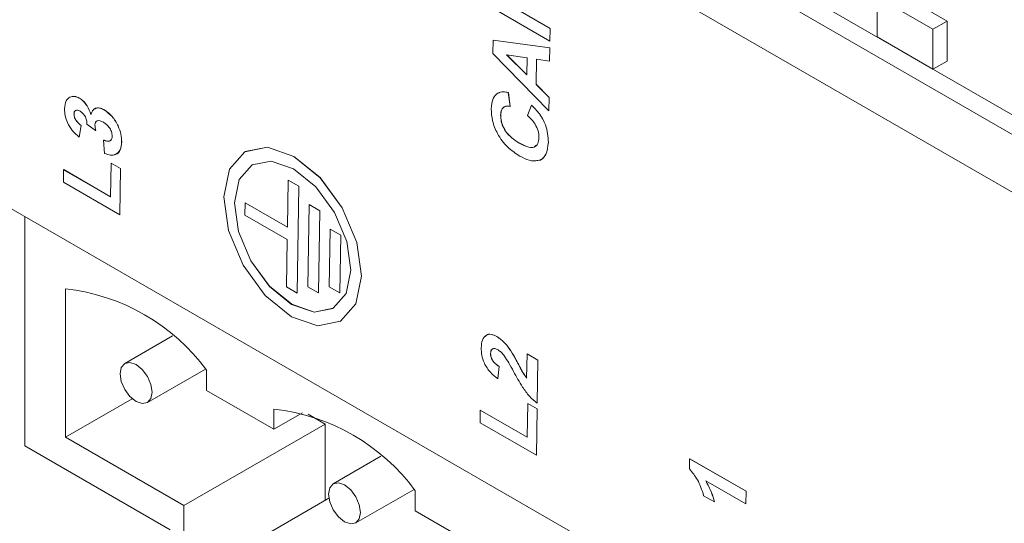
# Model space of a CAD drawing. Header units: inches. Extents: x 0.8 to 33.2, y 0.3 to 21.8.
# Tile 36 of 49: x 19.544 to 20.53, y 13.843 to 14.348. Entities that reach past the tile are written whole.
import ezdxf

# ---------------------------------------------------------------- set-up
doc = ezdxf.new("R2010")
doc.units = ezdxf.units.IN
doc.header["$MEASUREMENT"] = 0

msp = doc.modelspace()

# ---------------------------------------------------------------- linework, layer by layer
at = {"color": 7, "linetype": 'Continuous', "lineweight": 15}
for p, q in [((20.94488, 14.0175), (20.0672, 14.52417)), ((20.06158, 14.50784), (20.94457, 13.9981)), ((20.9366, 13.94472), (20.01136, 14.47885)), ((20.47238, 14.34661), (20.41651, 14.37885)), ((20.40237, 14.37069), (20.40237, 14.33068)), ((20.45823, 14.33844), (20.40237, 14.37069)), ((20.07463, 14.3266), (20.01818, 14.35919)), ((20.03829, 14.36033), (20.07482, 14.33924)), ((20.03841, 14.36034), (20.07489, 14.33928)), ((20.45823, 14.33844), (20.47238, 14.34661)), ((20.47238, 14.3066), (20.47238, 14.34661)), ((20.07482, 14.33924), (20.07463, 14.3266)), ((20.07489, 14.33928), (20.0747, 14.32664)), ((20.07482, 14.33924), (20.07489, 14.33928)), ((20.45823, 14.29843), (20.45823, 14.33844)), ((20.0175, 14.31408), (20.01771, 14.32747)), ((20.01771, 14.32747), (20.01778, 14.32751)), ((20.01771, 14.32747), (20.07453, 14.31986)), ((20.01778, 14.32751), (20.0746, 14.31989)), ((20.07463, 14.3266), (20.0747, 14.32664)), ((20.40237, 14.33068), (20.45823, 14.29843)), ((20.07453, 14.31986), (20.07433, 14.30645)), ((20.0746, 14.31989), (20.0744, 14.30649)), ((20.07453, 14.31986), (20.0746, 14.31989)), ((20.07358, 14.25664), (20.0175, 14.31408)), ((20.05175, 14.30984), (20.03136, 14.3129)), ((20.03136, 14.3129), (20.05149, 14.29258)), ((20.03149, 14.31288), (20.05149, 14.29269)), ((20.05149, 14.29258), (20.05175, 14.30984)), ((20.06122, 14.30842), (20.06084, 14.28319)), ((20.06129, 14.30841), (20.06091, 14.28323)), ((20.07433, 14.30645), (20.06122, 14.30842)), ((20.07433, 14.30645), (20.0744, 14.30649)), ((20.45823, 14.29843), (20.47238, 14.3066)), ((20.06084, 14.28319), (20.06091, 14.28323)), ((20.06084, 14.28319), (20.07378, 14.27012)), ((20.06091, 14.28323), (20.07386, 14.27016)), ((19.59393, 14.27036), (19.594, 14.2704)), ((19.6034, 14.26944), (19.60347, 14.26947)), ((20.03298, 14.27498), (20.03305, 14.27502)), ((20.03298, 14.27498), (20.03496, 14.26108)), ((20.03305, 14.27502), (20.03503, 14.26112)), ((20.07378, 14.27012), (20.07358, 14.25664)), ((20.07386, 14.27016), (20.07365, 14.25668)), ((20.07378, 14.27012), (20.07386, 14.27016)), ((19.6285, 14.2575), (19.62857, 14.25754)), ((20.03496, 14.26108), (20.03503, 14.26112)), ((20.05234, 14.2519), (20.05615, 14.26245)), ((20.05615, 14.26245), (20.05622, 14.26249)), ((19.59805, 14.25345), (19.59812, 14.25349)), ((20.02534, 14.25223), (20.02541, 14.25227)), ((20.07358, 14.25664), (20.07365, 14.25668)), ((19.60518, 14.24205), (19.60336, 14.23035)), ((19.60525, 14.24209), (19.60343, 14.23039)), ((19.60518, 14.24205), (19.60525, 14.24209)), ((19.61978, 14.23702), (19.61104, 14.24327)), ((19.61905, 14.2425), (19.61912, 14.24254)), ((19.60336, 14.23035), (19.60343, 14.23039)), ((19.61978, 14.23702), (19.61985, 14.23706)), ((19.62873, 14.214), (19.62759, 14.22741)), ((19.64581, 14.2256), (19.64588, 14.22564)), ((20.04392, 14.22445), (20.04399, 14.22449)), ((20.07311, 14.22509), (20.07318, 14.22513)), ((19.58753, 14.18507), (19.58772, 14.19772)), ((19.58772, 14.19772), (19.58779, 14.19775)), ((19.58772, 14.19772), (19.63477, 14.17056)), ((19.58779, 14.19775), (19.63477, 14.17064)), ((19.63477, 14.17056), (19.63527, 14.20427)), ((19.63527, 14.20427), (19.63534, 14.20431)), ((19.63527, 14.20427), (19.64468, 14.19884)), ((19.63534, 14.20431), (19.64475, 14.19888)), ((19.64468, 14.19884), (19.64399, 14.15248)), ((19.64475, 14.19888), (19.64406, 14.15252)), ((19.64468, 14.19884), (19.64475, 14.19888)), ((19.49475, 14.18207), (20.40209, 13.65827)), ((19.64399, 14.15248), (19.58753, 14.18507)), ((19.81255, 14.18733), (19.81185, 14.13997)), ((19.81255, 14.18733), (19.81263, 14.18737)), ((19.82316, 14.1812), (19.81255, 14.18733)), ((19.82323, 14.18124), (19.81263, 14.18737)), ((19.82156, 14.07414), (19.82316, 14.1812)), ((19.82163, 14.07418), (19.82323, 14.18124)), ((19.82316, 14.1812), (19.82323, 14.18124)), ((19.76942, 14.16447), (19.76923, 14.15211)), ((19.76942, 14.16447), (19.76949, 14.16451)), ((19.81185, 14.13997), (19.76942, 14.16447)), ((19.81185, 14.14005), (19.76949, 14.16451)), ((19.83358, 14.16273), (19.83235, 14.08037)), ((19.83358, 14.16273), (19.83365, 14.16277)), ((19.84419, 14.15661), (19.83358, 14.16273)), ((19.84426, 14.15665), (19.83365, 14.16277)), ((19.54889, 14.15082), (19.54889, 13.92093)), ((19.64399, 14.15248), (19.64406, 14.15252)), ((19.76923, 14.15211), (19.81166, 14.12762)), ((19.84296, 14.07425), (19.84419, 14.15661)), ((19.84303, 14.07429), (19.84426, 14.15665)), ((19.84419, 14.15661), (19.84426, 14.15665)), ((19.85461, 14.13813), (19.85375, 14.08048)), ((19.85461, 14.13813), (19.85468, 14.13817)), ((19.86522, 14.13201), (19.85461, 14.13813)), ((19.86529, 14.13205), (19.85468, 14.13817)), ((19.86435, 14.07436), (19.86522, 14.13201)), ((19.86442, 14.0744), (19.86529, 14.13205)), ((19.86522, 14.13201), (19.86529, 14.13205)), ((19.81166, 14.12762), (19.81095, 14.08027)), ((19.81095, 14.08027), (19.82156, 14.07414)), ((19.83235, 14.08037), (19.84296, 14.07425)), ((19.85375, 14.08048), (19.86435, 14.07436)), ((19.58953, 14.07831), (19.58953, 13.92962)), ((19.82156, 14.07414), (19.82163, 14.07418)), ((19.84296, 14.07425), (19.84303, 14.07429)), ((19.86435, 14.07436), (19.86442, 14.0744)), ((19.69665, 14.03111), (19.64892, 14.00356)), ((20.02151, 14.03061), (20.02158, 14.03065)), ((20.01526, 14.01361), (20.01533, 14.01365)), ((20.03557, 14.01607), (20.03564, 14.01611)), ((20.05138, 13.98873), (20.05175, 14.01316)), ((20.05175, 14.01316), (20.05182, 14.0132)), ((20.05175, 14.01316), (20.06261, 14.00689)), ((20.05182, 14.0132), (20.06268, 14.00693)), ((20.06261, 14.00689), (20.06196, 13.9639)), ((20.06268, 14.00693), (20.06203, 13.96394)), ((20.06261, 14.00689), (20.06268, 14.00693)), ((19.67156, 13.96434), (19.72983, 13.99798)), ((19.73095, 13.97654), (19.73095, 13.99667)), ((20.02382, 14.00038), (20.02257, 13.98835)), ((20.02389, 14.00042), (20.02264, 13.98839)), ((20.02382, 14.00038), (20.02389, 14.00042)), ((20.02257, 13.98835), (20.02264, 13.98839)), ((19.79832, 13.93765), (19.73095, 13.97654)), ((19.6564, 13.96822), (19.58953, 13.92962)), ((20.05196, 13.92972), (20.05246, 13.96343)), ((20.05246, 13.96343), (20.05253, 13.96347)), ((20.05246, 13.96343), (20.06187, 13.958)), ((20.05253, 13.96347), (20.06194, 13.95804)), ((20.06196, 13.9639), (20.06203, 13.96394)), ((19.79832, 13.95778), (19.79832, 13.93765)), ((19.82696, 13.95418), (19.79832, 13.93765)), ((19.83244, 13.95267), (19.8496, 13.94277)), ((20.00473, 13.94423), (20.00492, 13.95687)), ((20.00492, 13.95687), (20.00499, 13.95691)), ((20.00492, 13.95687), (20.05196, 13.92972)), ((20.00499, 13.95691), (20.05196, 13.9298)), ((20.06187, 13.958), (20.06118, 13.91164)), ((20.06194, 13.95804), (20.06125, 13.91168)), ((20.06187, 13.958), (20.06194, 13.95804)), ((19.8496, 13.94277), (19.70818, 13.86113)), ((19.8496, 13.94277), (19.8496, 13.86633)), ((20.06118, 13.91164), (20.00473, 13.94423)), ((19.58953, 13.92962), (19.70818, 13.86113)), ((19.54889, 13.92093), (19.69426, 13.83701)), ((19.90544, 13.91058), (19.85771, 13.88303)), ((20.06118, 13.91164), (20.06125, 13.91168)), ((20.21443, 13.89796), (20.21459, 13.9081)), ((20.21459, 13.9081), (20.21466, 13.90814)), ((20.21459, 13.9081), (20.27104, 13.87551)), ((20.21466, 13.90814), (20.27111, 13.87555)), ((20.27085, 13.86287), (20.23066, 13.88607)), ((19.88035, 13.84381), (19.93862, 13.87745)), ((19.93975, 13.85601), (19.93975, 13.87614)), ((20.27104, 13.87551), (20.27085, 13.86287)), ((20.27111, 13.87555), (20.27092, 13.86291)), ((20.27104, 13.87551), (20.27111, 13.87555)), ((19.85339, 13.86852), (19.77438, 13.8229)), ((20.23949, 13.86482), (20.22863, 13.87109)), ((20.23949, 13.86482), (20.23956, 13.86486)), ((20.27085, 13.86287), (20.27092, 13.86291)), ((19.70818, 13.86113), (19.70818, 13.72804)), ((20.00712, 13.81712), (19.93975, 13.85601))]:
    msp.add_line(p, q, dxfattribs=at)
at = {"color": 7, "linetype": 'Continuous', "lineweight": 15, "flags": 128}
for points in [[(19.81585, 14.05044), (19.84233, 14.04132), (19.86496, 14.04582), (19.88029, 14.06324), (19.886, 14.09094), (19.88121, 14.12469), (19.86666, 14.15937), (19.84455, 14.18969), (19.81826, 14.21103), (19.79178, 14.22015), (19.76916, 14.21566), (19.75382, 14.19823), (19.74811, 14.17054), (19.7529, 14.13678), (19.76746, 14.1021), (19.78956, 14.07178), (19.81585, 14.05044)], [(19.86458, 14.0456), (19.86503, 14.04586), (19.88036, 14.06328), (19.88607, 14.09098), (19.88128, 14.12473), (19.86673, 14.15941), (19.84462, 14.18973), (19.81833, 14.21107), (19.79185, 14.22019), (19.76967, 14.21595)], [(19.81604, 14.06279), (19.83844, 14.05508), (19.85759, 14.05888), (19.87056, 14.07362), (19.87539, 14.09706), (19.87134, 14.12562), (19.85903, 14.15497), (19.84032, 14.18062), (19.81807, 14.19868), (19.79567, 14.20639), (19.77653, 14.20259), (19.76355, 14.18785), (19.75872, 14.16441), (19.76277, 14.13585), (19.77509, 14.10651), (19.79379, 14.08085), (19.81604, 14.06279)], [(19.81611, 14.06283), (19.79386, 14.08089), (19.77516, 14.10655), (19.76284, 14.13589), (19.75879, 14.16445), (19.76362, 14.18789), (19.7766, 14.20263), (19.77697, 14.20285)], [(19.85728, 14.05871), (19.83851, 14.05512), (19.81611, 14.06283)], [(19.64423, 13.99319), (19.64545, 13.98542), (19.64892, 13.97741), (19.65412, 13.97041), (19.66024, 13.96546), (19.66637, 13.96333), (19.67156, 13.96434), (19.67503, 13.96834), (19.67625, 13.97471), (19.67503, 13.98249), (19.67156, 13.99049), (19.66637, 13.9975), (19.66024, 14.00244), (19.65412, 14.00457), (19.64892, 14.00356), (19.64545, 13.99957), (19.64423, 13.99319)], [(19.85302, 13.87266), (19.85424, 13.86488), (19.85771, 13.85688), (19.86291, 13.84988), (19.86903, 13.84493), (19.87516, 13.8428), (19.88036, 13.84381), (19.88383, 13.84781), (19.88504, 13.85418), (19.88383, 13.86196), (19.88036, 13.86996), (19.87516, 13.87696), (19.86903, 13.88191), (19.86291, 13.88404), (19.85771, 13.88303), (19.85424, 13.87903), (19.85302, 13.87266)]]:
    msp.add_lwpolyline(points, dxfattribs=at)
at = {"color": 7, "linetype": 'Continuous', "lineweight": 15}
for centre in [(19.56789, 13.87751), (19.77668, 13.75697)]:
    msp.add_arc(centre, 0.20197, 36.15762, 83.84775, dxfattribs=at)
for points, knots in [([(19.58864, 14.25877), (19.5889, 14.26173), (19.58938, 14.267), (19.59254, 14.26933), (19.59393, 14.27036)], [0, 0, 0, 0, 0.559744, 1, 1, 1, 1]), ([(19.59393, 14.27036), (19.59551, 14.27088), (19.59834, 14.27182), (19.60185, 14.27017), (19.6034, 14.26944)], [0, 0, 0, 0, 0.559641, 1, 1, 1, 1]), ([(19.594, 14.2704), (19.59558, 14.27092), (19.59841, 14.27186), (19.60192, 14.2702), (19.60347, 14.26947)], [0, 0, 0, 0, 0.559641, 1, 1, 1, 1]), ([(19.6034, 14.26944), (19.60481, 14.26846), (19.60764, 14.26651), (19.61204, 14.26075), (19.61395, 14.25602), (19.61512, 14.25313)], [0, 0, 0, 0, 0.280018, 0.560063, 1, 1, 1, 1]), ([(19.60347, 14.26947), (19.60488, 14.2685), (19.60771, 14.26655), (19.61211, 14.26079), (19.61402, 14.25606), (19.61519, 14.25317)], [0, 0, 0, 0, 0.280017, 0.560064, 1, 1, 1, 1]), ([(20.01594, 14.25855), (20.01626, 14.26244), (20.01682, 14.26939), (20.0207, 14.27285), (20.02241, 14.27437)], [0, 0, 0, 0, 0.559913, 1, 1, 1, 1]), ([(20.02241, 14.27437), (20.02419, 14.27503), (20.02738, 14.2762), (20.03126, 14.27535), (20.03298, 14.27498)], [0, 0, 0, 0, 0.558959, 1, 1, 1, 1]), ([(20.02248, 14.27441), (20.02426, 14.27507), (20.02745, 14.27624), (20.03133, 14.27539), (20.03305, 14.27502)], [0, 0, 0, 0, 0.558959, 1, 1, 1, 1]), ([(19.60336, 14.23035), (19.60108, 14.23229), (19.59654, 14.23615), (19.59143, 14.24419), (19.58894, 14.25214), (19.58874, 14.25656), (19.58864, 14.25877)], [0, 0, 0, 0, 0.280733, 0.55923, 0.779498, 1, 1, 1, 1]), ([(19.60416, 14.25624), (19.6033, 14.25667), (19.6016, 14.25753), (19.5995, 14.25719), (19.59823, 14.25571), (19.59811, 14.2542), (19.59805, 14.25345)], [0, 0, 0, 0, 0.280451, 0.559678, 0.779618, 1, 1, 1, 1]), ([(19.60024, 14.25706), (19.60001, 14.25704), (19.59918, 14.25698), (19.59832, 14.2557), (19.59819, 14.25422), (19.59812, 14.25349)], [0, 0, 0, 0, 0.168229, 0.583701, 1, 1, 1, 1]), ([(19.61512, 14.25313), (19.61567, 14.25473), (19.61678, 14.25792), (19.62042, 14.25972), (19.62448, 14.25951), (19.62716, 14.25817), (19.6285, 14.2575)], [0, 0, 0, 0, 0.279746, 0.559316, 0.779512, 1, 1, 1, 1]), ([(19.61791, 14.25786), (19.61885, 14.25854), (19.6207, 14.25987), (19.62457, 14.25952), (19.62723, 14.2582), (19.62857, 14.25754)], [0, 0, 0, 0, 0.340382, 0.669973, 1, 1, 1, 1]), ([(19.6285, 14.2575), (19.63117, 14.25555), (19.63652, 14.25166), (19.6422, 14.24228), (19.64546, 14.23323), (19.64569, 14.22814), (19.64581, 14.2256)], [0, 0, 0, 0, 0.279296, 0.559007, 0.779349, 1, 1, 1, 1]), ([(19.62857, 14.25754), (19.63124, 14.25559), (19.6366, 14.2517), (19.64227, 14.24232), (19.64553, 14.23327), (19.64576, 14.22818), (19.64588, 14.22564)], [0, 0, 0, 0, 0.279296, 0.559007, 0.779349, 1, 1, 1, 1]), ([(20.04456, 14.21133), (20.04042, 14.21402), (20.03216, 14.21938), (20.02212, 14.23262), (20.01653, 14.24675), (20.01614, 14.25461), (20.01594, 14.25855)], [0, 0, 0, 0, 0.280689, 0.559621, 0.779536, 1, 1, 1, 1]), ([(20.03496, 14.26108), (20.03345, 14.26136), (20.03044, 14.26193), (20.02733, 14.25982), (20.02562, 14.25642), (20.02543, 14.25363), (20.02534, 14.25223)], [0, 0, 0, 0, 0.279825, 0.559271, 0.779493, 1, 1, 1, 1]), ([(20.0302, 14.26113), (20.02919, 14.26067), (20.02724, 14.25978), (20.02571, 14.25643), (20.02551, 14.25366), (20.02541, 14.25227)], [0, 0, 0, 0, 0.348949, 0.674263, 1, 1, 1, 1]), ([(20.05615, 14.26245), (20.05893, 14.25966), (20.06447, 14.2541), (20.07203, 14.24035), (20.0727, 14.23088), (20.07311, 14.22509)], [0, 0, 0, 0, 0.281277, 0.5614, 1, 1, 1, 1]), ([(20.05622, 14.26249), (20.059, 14.2597), (20.06454, 14.25414), (20.0721, 14.24039), (20.07277, 14.23092), (20.07318, 14.22513)], [0, 0, 0, 0, 0.281277, 0.561397, 1, 1, 1, 1]), ([(19.59805, 14.25345), (19.59818, 14.25221), (19.59845, 14.24974), (19.60115, 14.24522), (19.60365, 14.24325), (19.60518, 14.24205)], [0, 0, 0, 0, 0.2793607, 0.5595076, 1, 1, 1, 1]), ([(19.59812, 14.25349), (19.59825, 14.25225), (19.59852, 14.24978), (19.60122, 14.24525), (19.60372, 14.24329), (19.60525, 14.24209)], [0, 0, 0, 0, 0.2793605, 0.5595078, 1, 1, 1, 1]), ([(19.61104, 14.24327), (19.61102, 14.24458), (19.61099, 14.24721), (19.60929, 14.25139), (19.60677, 14.25453), (19.60503, 14.25567), (19.60416, 14.25624)], [0, 0, 0, 0, 0.28041, 0.558642, 0.779088, 1, 1, 1, 1]), ([(20.02534, 14.25223), (20.02544, 14.25019), (20.02564, 14.24611), (20.0282, 14.23938), (20.03408, 14.23065), (20.03986, 14.22701), (20.04392, 14.22445)], [0, 0, 0, 0, 0.18715, 0.373979, 0.560738, 1, 1, 1, 1]), ([(20.02541, 14.25227), (20.02551, 14.25023), (20.02571, 14.24615), (20.02827, 14.23942), (20.03415, 14.23069), (20.03993, 14.22705), (20.04399, 14.22449)], [0, 0, 0, 0, 0.18715, 0.373979, 0.560738, 1, 1, 1, 1]), ([(20.06369, 14.23001), (20.06355, 14.23219), (20.06326, 14.23653), (20.0594, 14.24507), (20.05502, 14.24931), (20.05234, 14.2519)], [0, 0, 0, 0, 0.2804734, 0.5604544, 1, 1, 1, 1]), ([(19.62759, 14.24527), (19.62647, 14.24584), (19.62424, 14.24699), (19.62142, 14.24687), (19.61943, 14.24539), (19.61918, 14.24346), (19.61905, 14.2425)], [0, 0, 0, 0, 0.280735, 0.560294, 0.780293, 1, 1, 1, 1]), ([(19.61905, 14.2425), (19.61911, 14.24151), (19.6192, 14.23973), (19.6196, 14.23785), (19.61978, 14.23702)], [0, 0, 0, 0, 0.5596819, 1, 1, 1, 1]), ([(19.62173, 14.24661), (19.62162, 14.24661), (19.62073, 14.2466), (19.61952, 14.24535), (19.61926, 14.24348), (19.61912, 14.24254)], [0, 0, 0, 0, 0.066185, 0.533402, 1, 1, 1, 1]), ([(19.61912, 14.24254), (19.61918, 14.24155), (19.61927, 14.23977), (19.61968, 14.23789), (19.61985, 14.23706)], [0, 0, 0, 0, 0.5596687, 1, 1, 1, 1]), ([(19.63641, 14.23129), (19.63625, 14.23282), (19.63594, 14.23589), (19.6334, 14.2403), (19.63049, 14.24342), (19.62856, 14.24465), (19.62759, 14.24527)], [0, 0, 0, 0, 0.278836, 0.558288, 0.778837, 1, 1, 1, 1]), ([(19.62759, 14.22741), (19.62877, 14.22696), (19.63113, 14.22604), (19.63409, 14.22634), (19.63605, 14.22818), (19.63629, 14.23026), (19.63641, 14.23129)], [0, 0, 0, 0, 0.280726, 0.560369, 0.780266, 1, 1, 1, 1]), ([(19.62766, 14.22745), (19.62883, 14.22702), (19.63115, 14.22615), (19.63379, 14.22614), (19.63465, 14.22716), (19.63485, 14.22739)], [0, 0, 0, 0, 0.43623, 0.870778, 1, 1, 1, 1]), ([(20.04392, 14.22445), (20.0465, 14.22306), (20.05163, 14.2203), (20.05862, 14.21933), (20.06298, 14.22327), (20.06346, 14.22776), (20.06369, 14.23001)], [0, 0, 0, 0, 0.281347, 0.560535, 0.780085, 1, 1, 1, 1]), ([(19.64581, 14.2256), (19.64553, 14.22274), (19.64496, 14.21703), (19.64041, 14.21269), (19.63472, 14.21177), (19.63073, 14.21326), (19.62873, 14.214)], [0, 0, 0, 0, 0.279859, 0.559146, 0.779443, 1, 1, 1, 1]), ([(19.64588, 14.22564), (19.64558, 14.22284), (19.64496, 14.21725), (19.6417, 14.21325), (19.63915, 14.21296), (19.63881, 14.21292)], [0, 0, 0, 0, 0.464699, 0.928447, 1, 1, 1, 1]), ([(20.04399, 14.22449), (20.04654, 14.22315), (20.0516, 14.22049), (20.05804, 14.21907), (20.0601, 14.22145), (20.06069, 14.22214)], [0, 0, 0, 0, 0.417672, 0.83214, 1, 1, 1, 1]), ([(20.07311, 14.22509), (20.0726, 14.22066), (20.07157, 14.21179), (20.06364, 14.20601), (20.05404, 14.20648), (20.04772, 14.20971), (20.04456, 14.21133)], [0, 0, 0, 0, 0.279572, 0.558709, 0.779052, 1, 1, 1, 1]), ([(20.07318, 14.22513), (20.07263, 14.22081), (20.07154, 14.21217), (20.06591, 14.20662), (20.06186, 14.2069), (20.06148, 14.20692)], [0, 0, 0, 0, 0.47555, 0.950361, 1, 1, 1, 1]), ([(20.00585, 14.0193), (20.00605, 14.02206), (20.00645, 14.02756), (20.01036, 14.03222), (20.01575, 14.03332), (20.01959, 14.03152), (20.02151, 14.03061)], [0, 0, 0, 0, 0.280573, 0.559721, 0.779751, 1, 1, 1, 1]), ([(20.00998, 14.03054), (20.01033, 14.03104), (20.01166, 14.03292), (20.01592, 14.03323), (20.01969, 14.03151), (20.02158, 14.03065)], [0, 0, 0, 0, 0.152937, 0.576258, 1, 1, 1, 1]), ([(20.02151, 14.03061), (20.02441, 14.02851), (20.02959, 14.02474), (20.03374, 14.01872), (20.03557, 14.01607)], [0, 0, 0, 0, 0.558517, 1, 1, 1, 1]), ([(20.02158, 14.03065), (20.02448, 14.02855), (20.02966, 14.02478), (20.03381, 14.01876), (20.03564, 14.01611)], [0, 0, 0, 0, 0.558517, 1, 1, 1, 1]), ([(20.02257, 13.98835), (20.01998, 13.99029), (20.01483, 13.99417), (20.00893, 14.00306), (20.00615, 14.01193), (20.00595, 14.01684), (20.00585, 14.0193)], [0, 0, 0, 0, 0.280752, 0.558969, 0.779274, 1, 1, 1, 1]), ([(20.02278, 14.01713), (20.02172, 14.01768), (20.01959, 14.01877), (20.01694, 14.01842), (20.01546, 14.01643), (20.01533, 14.01455), (20.01526, 14.01361)], [0, 0, 0, 0, 0.280614, 0.559496, 0.779379, 1, 1, 1, 1]), ([(20.01526, 14.01361), (20.0153, 14.01266), (20.01537, 14.01076), (20.01652, 14.0076), (20.01927, 14.00353), (20.02194, 14.00168), (20.02382, 14.00038)], [0, 0, 0, 0, 0.187233, 0.374084, 0.560698, 1, 1, 1, 1]), ([(20.01795, 14.01821), (20.01763, 14.01819), (20.01656, 14.01814), (20.01556, 14.01641), (20.0154, 14.01457), (20.01533, 14.01365)], [0, 0, 0, 0, 0.179996, 0.589318, 1, 1, 1, 1]), ([(20.01533, 14.01365), (20.01537, 14.0127), (20.01544, 14.0108), (20.01659, 14.00764), (20.01934, 14.00357), (20.02201, 14.00172), (20.02389, 14.00042)], [0, 0, 0, 0, 0.187237, 0.374086, 0.560699, 1, 1, 1, 1]), ([(20.02927, 14.01086), (20.02814, 14.01229), (20.02614, 14.01485), (20.02381, 14.01643), (20.02278, 14.01713)], [0, 0, 0, 0, 0.560054, 1, 1, 1, 1]), ([(20.03823, 13.99554), (20.03665, 13.99846), (20.03382, 14.00367), (20.03066, 14.00866), (20.02927, 14.01086)], [0, 0, 0, 0, 0.560239, 1, 1, 1, 1]), ([(20.03557, 14.01607), (20.03741, 14.01298), (20.04043, 14.0079), (20.04423, 14.00061), (20.04742, 13.99439), (20.05006, 13.99061), (20.05138, 13.98873)], [0, 0, 0, 0, 0.339989, 0.560193, 0.780377, 1, 1, 1, 1]), ([(20.03564, 14.01611), (20.03748, 14.01302), (20.0405, 14.00794), (20.0443, 14.00065), (20.04749, 13.99443), (20.05013, 13.99065), (20.05145, 13.98877)], [0, 0, 0, 0, 0.339988, 0.560191, 0.780377, 1, 1, 1, 1]), ([(20.06196, 13.9639), (20.05929, 13.96607), (20.05393, 13.97039), (20.04592, 13.98164), (20.04115, 13.99026), (20.03823, 13.99554)], [0, 0, 0, 0, 0.279577, 0.559338, 1, 1, 1, 1]), ([(20.22863, 13.87109), (20.22688, 13.87659), (20.22377, 13.88641), (20.21728, 13.89444), (20.21443, 13.89796)], [0, 0, 0, 0, 0.560993, 1, 1, 1, 1]), ([(20.23066, 13.88607), (20.23274, 13.88218), (20.23646, 13.87522), (20.23856, 13.868), (20.23949, 13.86482)], [0, 0, 0, 0, 0.5597472, 1, 1, 1, 1]), ([(20.23073, 13.88611), (20.23281, 13.88222), (20.23653, 13.87526), (20.23863, 13.86804), (20.23956, 13.86486)], [0, 0, 0, 0, 0.559747, 1, 1, 1, 1])]:
    msp.add_open_spline(points, degree=3, knots=knots, dxfattribs=at)

doc.saveas('drawing.dxf')
